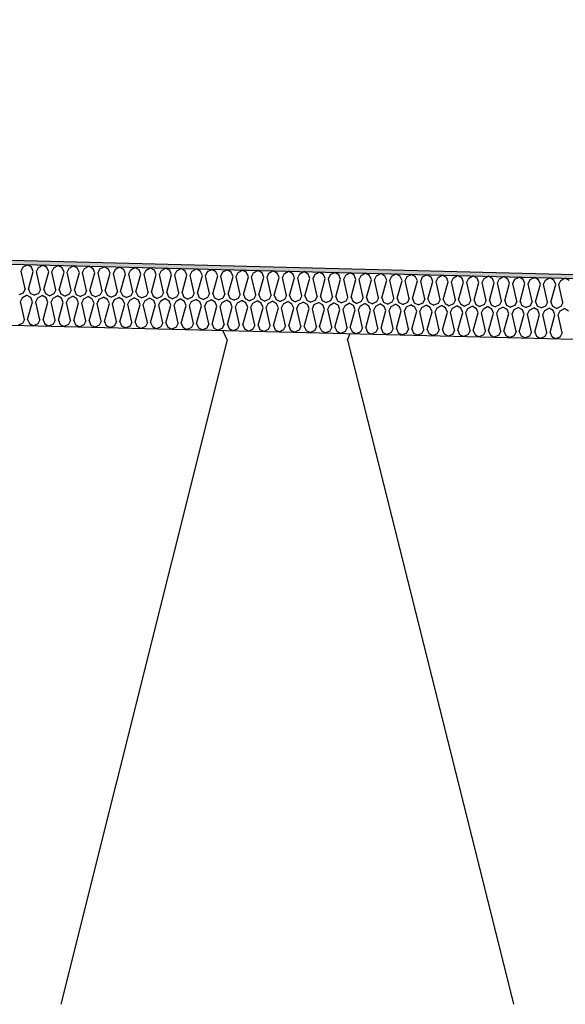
# Model space of a CAD drawing. Header units: millimetres. Extents: x -78790 to -55226, y -2070 to 11020.
# Tile 40 of 108: x -70748 to -70478, y 6969 to 7455. Entities that reach past the tile are written whole.
import ezdxf

# ---------------------------------------------------------------- set-up
doc = ezdxf.new("R2010")
doc.units = ezdxf.units.MM
doc.header["$LTSCALE"] = 0.5
doc.header["$MEASUREMENT"] = 0
doc.linetypes.add('PLINE', pattern=[0])
for name, color, linetype in [('261- Primærkonstruksjon (tak) (Skravur)(Nye konstruksjoner)', 7, 'Continuous'), ('261- Primærkonstruksjon (tak)(Nye konstruksjoner)', 7, 'Continuous'), ('262- Taktekking (Skravur)(Nye konstruksjoner)', 7, 'Continuous'), ('262- Taktekking(Nye konstruksjoner)', 7, 'Continuous'), ('832- Tekst bygning(Nye konstruksjoner)', 7, 'Continuous')]:
    doc.layers.add(name, color=color, linetype=linetype)
doc.dimstyles.new('GENERATED_STYLE__2', dxfattribs={"dimtxt": 0.18, "dimasz": 182.4, "dimexe": 0.18, "dimexo": 0.0625, "dimgap": 0, "dimtad": 0, "dimtih": 1, "dimtoh": 1, "dimdec": 4, "dimzin": 0, "dimdsep": 46, "dimcen": 0.09, "dimadec": 0, "dimazin": 0, "dimtfac": 1, "dimtdec": 4, "dimtmove": 0, "dimatfit": 3, "dimldrblk": 'ARROWHEAD_5', "dimfxl": 1, "dimtolj": 1, "dimtzin": 0, "dimarcsym": 0})

# ---------------------------------------------------------------- blocks, each defined once
blk = doc.blocks.new('*X12')
at = {"layer": '262- Taktekking (Skravur)(Nye konstruksjoner)', "linetype": 'PLINE'}
for p, q in [((-70746.98, 7331.04), (-70746.01, 7333.05)), ((-70746.01, 7333.05), (-70743.91, 7334.15)), ((-70741.87, 7332.95), (-70743.91, 7334.15)), ((-70740.99, 7330.89), (-70741.87, 7332.95)), ((-70739.4, 7330.85), (-70738.42, 7332.86)), ((-70738.42, 7332.86), (-70736.32, 7333.96)), ((-70734.28, 7332.76), (-70736.32, 7333.96)), ((-70733.41, 7330.7), (-70734.28, 7332.76)), ((-70731.81, 7330.66), (-70730.84, 7332.67)), ((-70730.84, 7332.67), (-70728.74, 7333.77)), ((-70726.7, 7332.57), (-70728.74, 7333.77)), ((-70723.25, 7332.48), (-70721.15, 7333.58)), ((-70719.11, 7332.38), (-70721.15, 7333.58)), ((-70715.67, 7332.29), (-70713.57, 7333.39)), ((-70711.52, 7332.19), (-70713.57, 7333.39)), ((-70708.08, 7332.1), (-70705.98, 7333.2)), ((-70703.94, 7332), (-70705.98, 7333.2)), ((-70700.5, 7331.91), (-70698.4, 7333.02)), ((-70696.35, 7331.81), (-70698.4, 7333.02)), ((-70692.91, 7331.72), (-70690.81, 7332.83)), ((-70688.77, 7331.62), (-70690.81, 7332.83)), ((-70685.33, 7331.53), (-70683.23, 7332.64)), ((-70681.18, 7331.43), (-70683.23, 7332.64)), ((-70745.01, 7322.19), (-70746.98, 7331.04)), ((-70743.41, 7322.15), (-70740.99, 7330.89)), ((-70737.42, 7322), (-70739.4, 7330.85)), ((-70735.83, 7321.96), (-70733.41, 7330.7)), ((-70729.83, 7321.81), (-70731.81, 7330.66)), ((-70728.24, 7321.77), (-70725.82, 7330.51)), ((-70725.82, 7330.51), (-70726.7, 7332.57)), ((-70724.23, 7330.47), (-70723.25, 7332.48)), ((-70722.25, 7321.62), (-70724.23, 7330.47)), ((-70720.66, 7321.58), (-70718.24, 7330.32)), ((-70718.24, 7330.32), (-70719.11, 7332.38)), ((-70716.64, 7330.28), (-70715.67, 7332.29)), ((-70714.66, 7321.43), (-70716.64, 7330.28)), ((-70713.07, 7321.39), (-70710.65, 7330.13)), ((-70710.65, 7330.13), (-70711.52, 7332.19)), ((-70709.06, 7330.09), (-70708.08, 7332.1)), ((-70707.08, 7321.24), (-70709.06, 7330.09)), ((-70705.48, 7321.2), (-70703.07, 7329.94)), ((-70703.07, 7329.94), (-70703.94, 7332)), ((-70701.47, 7329.9), (-70700.5, 7331.91)), ((-70699.49, 7321.05), (-70701.47, 7329.9)), ((-70697.9, 7321.01), (-70695.48, 7329.75)), ((-70695.48, 7329.75), (-70696.35, 7331.81)), ((-70693.89, 7329.71), (-70692.91, 7331.72)), ((-70691.91, 7320.86), (-70693.89, 7329.71)), ((-70690.31, 7320.82), (-70687.89, 7329.56)), ((-70687.89, 7329.56), (-70688.77, 7331.62)), ((-70686.3, 7329.52), (-70685.33, 7331.53)), ((-70684.32, 7320.67), (-70686.3, 7329.52)), ((-70682.73, 7320.63), (-70680.31, 7329.37)), ((-70680.31, 7329.37), (-70681.18, 7331.43)), ((-70678.72, 7329.33), (-70677.74, 7331.34)), ((-70676.74, 7320.48), (-70678.72, 7329.33)), ((-70677.74, 7331.34), (-70675.64, 7332.45)), ((-70673.6, 7331.24), (-70675.64, 7332.45)), ((-70675.14, 7320.44), (-70672.72, 7329.18)), ((-70672.72, 7329.18), (-70673.6, 7331.24)), ((-70671.13, 7329.14), (-70670.15, 7331.15)), ((-70669.15, 7320.29), (-70671.13, 7329.14)), ((-70670.15, 7331.15), (-70668.05, 7332.26)), ((-70666.01, 7331.05), (-70668.05, 7332.26)), ((-70667.56, 7320.25), (-70665.14, 7328.99)), ((-70665.14, 7328.99), (-70666.01, 7331.05)), ((-70663.54, 7328.95), (-70662.57, 7330.96)), ((-70661.56, 7320.1), (-70663.54, 7328.95)), ((-70662.57, 7330.96), (-70660.47, 7332.07)), ((-70658.43, 7330.86), (-70660.47, 7332.07)), ((-70659.97, 7320.06), (-70657.55, 7328.8)), ((-70657.55, 7328.8), (-70658.43, 7330.86)), ((-70655.96, 7328.76), (-70654.98, 7330.77)), ((-70653.98, 7319.91), (-70655.96, 7328.76)), ((-70654.98, 7330.77), (-70652.88, 7331.88)), ((-70650.84, 7330.67), (-70652.88, 7331.88)), ((-70652.39, 7319.87), (-70649.97, 7328.62)), ((-70649.97, 7328.62), (-70650.84, 7330.67)), ((-70648.37, 7328.58), (-70647.4, 7330.58)), ((-70646.39, 7319.72), (-70648.37, 7328.58)), ((-70647.4, 7330.58), (-70645.3, 7331.69)), ((-70643.25, 7330.48), (-70645.3, 7331.69)), ((-70644.8, 7319.68), (-70642.38, 7328.43)), ((-70642.38, 7328.43), (-70643.25, 7330.48)), ((-70640.79, 7328.39), (-70639.81, 7330.39)), ((-70638.81, 7319.53), (-70640.79, 7328.39)), ((-70639.81, 7330.39), (-70637.71, 7331.5)), ((-70635.67, 7330.29), (-70637.71, 7331.5)), ((-70637.21, 7319.49), (-70634.8, 7328.24)), ((-70634.8, 7328.24), (-70635.67, 7330.29)), ((-70633.2, 7328.2), (-70632.23, 7330.2)), ((-70631.22, 7319.34), (-70633.2, 7328.2)), ((-70632.23, 7330.2), (-70630.13, 7331.31)), ((-70628.08, 7330.1), (-70630.13, 7331.31)), ((-70629.63, 7319.3), (-70627.21, 7328.05)), ((-70627.21, 7328.05), (-70628.08, 7330.1)), ((-70625.62, 7328.01), (-70624.64, 7330.01)), ((-70623.64, 7319.16), (-70625.62, 7328.01)), ((-70624.64, 7330.01), (-70622.54, 7331.12)), ((-70620.5, 7329.91), (-70622.54, 7331.12)), ((-70622.04, 7319.12), (-70619.62, 7327.86)), ((-70619.62, 7327.86), (-70620.5, 7329.91)), ((-70618.03, 7327.82), (-70617.06, 7329.82)), ((-70616.05, 7318.97), (-70618.03, 7327.82)), ((-70617.06, 7329.82), (-70614.96, 7330.93)), ((-70612.91, 7329.72), (-70614.96, 7330.93)), ((-70612.04, 7327.67), (-70612.91, 7329.72)), ((-70610.45, 7327.63), (-70609.47, 7329.64)), ((-70609.47, 7329.64), (-70607.37, 7330.74)), ((-70605.33, 7329.53), (-70607.37, 7330.74)), ((-70604.45, 7327.48), (-70605.33, 7329.53)), ((-70602.86, 7327.44), (-70601.88, 7329.45)), ((-70601.88, 7329.45), (-70599.78, 7330.55)), ((-70597.74, 7329.34), (-70599.78, 7330.55)), ((-70596.87, 7327.29), (-70597.74, 7329.34)), ((-70595.27, 7327.25), (-70594.3, 7329.26)), ((-70594.3, 7329.26), (-70592.2, 7330.36)), ((-70590.16, 7329.15), (-70592.2, 7330.36)), ((-70589.28, 7327.1), (-70590.16, 7329.15)), ((-70587.69, 7327.06), (-70586.71, 7329.07)), ((-70586.71, 7329.07), (-70584.61, 7330.17)), ((-70582.57, 7328.96), (-70584.61, 7330.17)), ((-70581.7, 7326.91), (-70582.57, 7328.96)), ((-70580.1, 7326.87), (-70579.13, 7328.88)), ((-70579.13, 7328.88), (-70577.03, 7329.98)), ((-70574.99, 7328.77), (-70577.03, 7329.98)), ((-70574.11, 7326.72), (-70574.99, 7328.77)), ((-70572.52, 7326.68), (-70571.54, 7328.69)), ((-70571.54, 7328.69), (-70569.44, 7329.79)), ((-70567.4, 7328.58), (-70569.44, 7329.79)), ((-70566.53, 7326.53), (-70567.4, 7328.58)), ((-70564.93, 7326.49), (-70563.96, 7328.5)), ((-70563.96, 7328.5), (-70561.86, 7329.6)), ((-70559.81, 7328.39), (-70561.86, 7329.6)), ((-70558.94, 7326.34), (-70559.81, 7328.39)), ((-70557.35, 7326.3), (-70556.37, 7328.31)), ((-70556.37, 7328.31), (-70554.27, 7329.41)), ((-70552.23, 7328.2), (-70554.27, 7329.41)), ((-70551.35, 7326.15), (-70552.23, 7328.2)), ((-70549.76, 7326.11), (-70548.79, 7328.12)), ((-70548.79, 7328.12), (-70546.69, 7329.22)), ((-70544.64, 7328.01), (-70546.69, 7329.22)), ((-70543.77, 7325.96), (-70544.64, 7328.01)), ((-70542.18, 7325.92), (-70541.2, 7327.93)), ((-70541.2, 7327.93), (-70539.1, 7329.03)), ((-70537.06, 7327.83), (-70539.1, 7329.03)), ((-70536.18, 7325.77), (-70537.06, 7327.83)), ((-70533.61, 7327.74), (-70531.51, 7328.84)), ((-70529.47, 7327.64), (-70531.51, 7328.84)), ((-70526.03, 7327.55), (-70523.93, 7328.65)), ((-70521.89, 7327.45), (-70523.93, 7328.65)), ((-70518.44, 7327.36), (-70516.34, 7328.46)), ((-70514.3, 7327.26), (-70516.34, 7328.46)), ((-70510.86, 7327.17), (-70508.76, 7328.27)), ((-70506.72, 7327.07), (-70508.76, 7328.27)), ((-70503.27, 7326.98), (-70501.17, 7328.08)), ((-70499.13, 7326.88), (-70501.17, 7328.08)), ((-70495.69, 7326.79), (-70493.59, 7327.9)), ((-70491.54, 7326.69), (-70493.59, 7327.9)), ((-70614.46, 7318.93), (-70612.04, 7327.67)), ((-70608.47, 7318.78), (-70610.45, 7327.63)), ((-70606.87, 7318.74), (-70604.45, 7327.48)), ((-70600.88, 7318.59), (-70602.86, 7327.44)), ((-70599.29, 7318.55), (-70596.87, 7327.29)), ((-70593.3, 7318.4), (-70595.27, 7327.25)), ((-70591.7, 7318.36), (-70589.28, 7327.1)), ((-70585.71, 7318.21), (-70587.69, 7327.06)), ((-70584.12, 7318.17), (-70581.7, 7326.91)), ((-70578.12, 7318.02), (-70580.1, 7326.87)), ((-70576.53, 7317.98), (-70574.11, 7326.72)), ((-70570.54, 7317.83), (-70572.52, 7326.68)), ((-70568.94, 7317.79), (-70566.53, 7326.53)), ((-70562.95, 7317.64), (-70564.93, 7326.49)), ((-70561.36, 7317.6), (-70558.94, 7326.34)), ((-70555.37, 7317.45), (-70557.35, 7326.3)), ((-70553.77, 7317.41), (-70551.35, 7326.15)), ((-70547.78, 7317.26), (-70549.76, 7326.11)), ((-70546.19, 7317.22), (-70543.77, 7325.96)), ((-70540.2, 7317.07), (-70542.18, 7325.92)), ((-70538.6, 7317.03), (-70536.18, 7325.77)), ((-70534.59, 7325.73), (-70533.61, 7327.74)), ((-70532.61, 7316.88), (-70534.59, 7325.73)), ((-70531.02, 7316.84), (-70528.6, 7325.58)), ((-70528.6, 7325.58), (-70529.47, 7327.64)), ((-70527, 7325.54), (-70526.03, 7327.55)), ((-70525.03, 7316.69), (-70527, 7325.54)), ((-70523.43, 7316.65), (-70521.01, 7325.39)), ((-70521.01, 7325.39), (-70521.89, 7327.45)), ((-70519.42, 7325.35), (-70518.44, 7327.36)), ((-70517.44, 7316.5), (-70519.42, 7325.35)), ((-70515.85, 7316.46), (-70513.43, 7325.2)), ((-70513.43, 7325.2), (-70514.3, 7327.26)), ((-70511.83, 7325.16), (-70510.86, 7327.17)), ((-70509.85, 7316.31), (-70511.83, 7325.16)), ((-70508.26, 7316.27), (-70505.84, 7325.01)), ((-70505.84, 7325.01), (-70506.72, 7327.07)), ((-70504.25, 7324.97), (-70503.27, 7326.98)), ((-70502.27, 7316.12), (-70504.25, 7324.97)), ((-70500.68, 7316.08), (-70498.26, 7324.82)), ((-70498.26, 7324.82), (-70499.13, 7326.88)), ((-70496.66, 7324.78), (-70495.69, 7326.79)), ((-70494.68, 7315.93), (-70496.66, 7324.78)), ((-70493.09, 7315.89), (-70490.67, 7324.63)), ((-70490.67, 7324.63), (-70491.54, 7326.69)), ((-70489.08, 7324.59), (-70488.1, 7326.6)), ((-70487.1, 7315.74), (-70489.08, 7324.59)), ((-70488.1, 7326.6), (-70486, 7327.71)), ((-70483.96, 7326.5), (-70486, 7327.71)), ((-70485.5, 7315.7), (-70483.09, 7324.44)), ((-70483.09, 7324.44), (-70483.96, 7326.5)), ((-70481.49, 7324.4), (-70480.52, 7326.41)), ((-70479.51, 7315.55), (-70481.49, 7324.4)), ((-70480.52, 7326.41), (-70478.42, 7327.52)), ((-70476.37, 7326.31), (-70478.42, 7327.52)), ((-70745.98, 7320.18), (-70748.08, 7319.25)), ((-70747.36, 7316.05), (-70746.38, 7318.05)), ((-70746.38, 7318.05), (-70744.28, 7319.16)), ((-70745.01, 7322.19), (-70745.98, 7320.18)), ((-70742.24, 7317.95), (-70744.28, 7319.16)), ((-70743.41, 7322.15), (-70742.54, 7320.1)), ((-70742.54, 7320.1), (-70740.49, 7319.06)), ((-70738.4, 7319.99), (-70740.49, 7319.06)), ((-70738.8, 7317.86), (-70736.7, 7318.97)), ((-70737.42, 7322), (-70738.4, 7319.99)), ((-70734.66, 7317.76), (-70736.7, 7318.97)), ((-70735.83, 7321.96), (-70734.95, 7319.91)), ((-70734.95, 7319.91), (-70732.91, 7318.87)), ((-70730.81, 7319.8), (-70732.91, 7318.87)), ((-70731.21, 7317.67), (-70729.11, 7318.78)), ((-70729.83, 7321.81), (-70730.81, 7319.8)), ((-70727.07, 7317.57), (-70729.11, 7318.78)), ((-70728.24, 7321.77), (-70727.37, 7319.72)), ((-70727.37, 7319.72), (-70725.32, 7318.68)), ((-70723.22, 7319.61), (-70725.32, 7318.68)), ((-70723.63, 7317.48), (-70721.53, 7318.59)), ((-70722.25, 7321.62), (-70723.22, 7319.61)), ((-70719.48, 7317.38), (-70721.53, 7318.59)), ((-70720.66, 7321.58), (-70719.78, 7319.53)), ((-70719.78, 7319.53), (-70717.73, 7318.49)), ((-70715.64, 7319.42), (-70717.73, 7318.49)), ((-70716.04, 7317.29), (-70713.94, 7318.4)), ((-70714.66, 7321.43), (-70715.64, 7319.42)), ((-70711.9, 7317.19), (-70713.94, 7318.4)), ((-70713.07, 7321.39), (-70712.2, 7319.34)), ((-70712.2, 7319.34), (-70710.15, 7318.3)), ((-70708.05, 7319.23), (-70710.15, 7318.3)), ((-70708.46, 7317.11), (-70706.36, 7318.21)), ((-70707.08, 7321.24), (-70708.05, 7319.23)), ((-70704.31, 7317), (-70706.36, 7318.21)), ((-70705.48, 7321.2), (-70704.61, 7319.15)), ((-70704.61, 7319.15), (-70702.56, 7318.11)), ((-70700.47, 7319.04), (-70702.56, 7318.11)), ((-70699.49, 7321.05), (-70700.47, 7319.04)), ((-70697.9, 7321.01), (-70697.03, 7318.96)), ((-70697.03, 7318.96), (-70694.98, 7317.93)), ((-70692.88, 7318.85), (-70694.98, 7317.93)), ((-70691.91, 7320.86), (-70692.88, 7318.85)), ((-70690.31, 7320.82), (-70689.44, 7318.77)), ((-70689.44, 7318.77), (-70687.39, 7317.74)), ((-70685.3, 7318.66), (-70687.39, 7317.74)), ((-70684.32, 7320.67), (-70685.3, 7318.66)), ((-70682.73, 7320.63), (-70681.85, 7318.58)), ((-70681.85, 7318.58), (-70679.81, 7317.55)), ((-70677.71, 7318.47), (-70679.81, 7317.55)), ((-70676.74, 7320.48), (-70677.71, 7318.47)), ((-70675.14, 7320.44), (-70674.27, 7318.39)), ((-70674.27, 7318.39), (-70672.22, 7317.36)), ((-70670.13, 7318.28), (-70672.22, 7317.36)), ((-70669.15, 7320.29), (-70670.13, 7318.28)), ((-70667.56, 7320.25), (-70666.68, 7318.2)), ((-70666.68, 7318.2), (-70664.64, 7317.17)), ((-70662.54, 7318.1), (-70664.64, 7317.17)), ((-70661.56, 7320.1), (-70662.54, 7318.1)), ((-70659.97, 7320.06), (-70659.1, 7318.01)), ((-70653.98, 7319.91), (-70654.95, 7317.91)), ((-70652.39, 7319.87), (-70651.51, 7317.82)), ((-70646.39, 7319.72), (-70647.37, 7317.72)), ((-70644.8, 7319.68), (-70643.93, 7317.63)), ((-70638.81, 7319.53), (-70639.78, 7317.53)), ((-70637.21, 7319.49), (-70636.34, 7317.44)), ((-70631.22, 7319.34), (-70632.2, 7317.34)), ((-70629.63, 7319.3), (-70628.76, 7317.25)), ((-70623.64, 7319.16), (-70624.61, 7317.15)), ((-70622.04, 7319.12), (-70621.17, 7317.06)), ((-70616.05, 7318.97), (-70617.03, 7316.96)), ((-70614.46, 7318.93), (-70613.58, 7316.87)), ((-70608.47, 7318.78), (-70609.44, 7316.77)), ((-70606.87, 7318.74), (-70606, 7316.68)), ((-70600.88, 7318.59), (-70601.86, 7316.58)), ((-70599.29, 7318.55), (-70598.41, 7316.49)), ((-70593.3, 7318.4), (-70594.27, 7316.39)), ((-70591.7, 7318.36), (-70590.83, 7316.3)), ((-70585.71, 7318.21), (-70586.68, 7316.2)), ((-70584.12, 7318.17), (-70583.24, 7316.11)), ((-70745.38, 7307.19), (-70747.36, 7316.05)), ((-70743.79, 7307.15), (-70741.37, 7315.9)), ((-70741.37, 7315.9), (-70742.24, 7317.95)), ((-70739.77, 7315.86), (-70738.8, 7317.86)), ((-70737.8, 7307), (-70739.77, 7315.86)), ((-70736.2, 7306.96), (-70733.78, 7315.71)), ((-70733.78, 7315.71), (-70734.66, 7317.76)), ((-70732.19, 7315.67), (-70731.21, 7317.67)), ((-70730.21, 7306.81), (-70732.19, 7315.67)), ((-70728.62, 7306.77), (-70726.2, 7315.52)), ((-70726.2, 7315.52), (-70727.07, 7317.57)), ((-70724.6, 7315.48), (-70723.63, 7317.48)), ((-70722.62, 7306.63), (-70724.6, 7315.48)), ((-70721.03, 7306.59), (-70718.61, 7315.33)), ((-70718.61, 7315.33), (-70719.48, 7317.38)), ((-70717.02, 7315.29), (-70716.04, 7317.29)), ((-70715.04, 7306.44), (-70717.02, 7315.29)), ((-70713.44, 7306.4), (-70711.03, 7315.14)), ((-70711.03, 7315.14), (-70711.9, 7317.19)), ((-70709.43, 7315.1), (-70708.46, 7317.11)), ((-70707.45, 7306.25), (-70709.43, 7315.1)), ((-70705.86, 7306.21), (-70703.44, 7314.95)), ((-70703.44, 7314.95), (-70704.31, 7317)), ((-70701.85, 7314.91), (-70700.87, 7316.92)), ((-70699.87, 7306.06), (-70701.85, 7314.91)), ((-70700.87, 7316.92), (-70698.77, 7318.02)), ((-70696.73, 7316.81), (-70698.77, 7318.02)), ((-70698.27, 7306.02), (-70695.85, 7314.76)), ((-70695.85, 7314.76), (-70696.73, 7316.81)), ((-70694.26, 7314.72), (-70693.29, 7316.73)), ((-70692.28, 7305.87), (-70694.26, 7314.72)), ((-70693.29, 7316.73), (-70691.19, 7317.83)), ((-70689.14, 7316.62), (-70691.19, 7317.83)), ((-70690.69, 7305.83), (-70688.27, 7314.57)), ((-70688.27, 7314.57), (-70689.14, 7316.62)), ((-70686.68, 7314.53), (-70685.7, 7316.54)), ((-70684.7, 7305.68), (-70686.68, 7314.53)), ((-70685.7, 7316.54), (-70683.6, 7317.64)), ((-70681.56, 7316.43), (-70683.6, 7317.64)), ((-70683.1, 7305.64), (-70680.68, 7314.38)), ((-70680.68, 7314.38), (-70681.56, 7316.43)), ((-70679.09, 7314.34), (-70678.11, 7316.35)), ((-70677.11, 7305.49), (-70679.09, 7314.34)), ((-70678.11, 7316.35), (-70676.01, 7317.45)), ((-70673.97, 7316.24), (-70676.01, 7317.45)), ((-70675.52, 7305.45), (-70673.1, 7314.19)), ((-70673.1, 7314.19), (-70673.97, 7316.24)), ((-70671.5, 7314.15), (-70670.53, 7316.16)), ((-70669.53, 7305.3), (-70671.5, 7314.15)), ((-70670.53, 7316.16), (-70668.43, 7317.26)), ((-70666.39, 7316.05), (-70668.43, 7317.26)), ((-70667.93, 7305.26), (-70665.51, 7314)), ((-70665.51, 7314), (-70666.39, 7316.05)), ((-70663.92, 7313.96), (-70662.94, 7315.97)), ((-70661.94, 7305.11), (-70663.92, 7313.96)), ((-70662.94, 7315.97), (-70660.84, 7317.07)), ((-70658.8, 7315.86), (-70660.84, 7317.07)), ((-70660.35, 7305.07), (-70657.93, 7313.81)), ((-70659.1, 7318.01), (-70657.05, 7316.98)), ((-70657.93, 7313.81), (-70658.8, 7315.86)), ((-70654.95, 7317.91), (-70657.05, 7316.98)), ((-70656.33, 7313.77), (-70655.36, 7315.78)), ((-70654.35, 7304.92), (-70656.33, 7313.77)), ((-70655.36, 7315.78), (-70653.26, 7316.88)), ((-70651.22, 7315.67), (-70653.26, 7316.88)), ((-70652.76, 7304.88), (-70650.34, 7313.62)), ((-70651.51, 7317.82), (-70649.47, 7316.79)), ((-70650.34, 7313.62), (-70651.22, 7315.67)), ((-70647.37, 7317.72), (-70649.47, 7316.79)), ((-70648.75, 7313.58), (-70647.77, 7315.59)), ((-70646.77, 7304.73), (-70648.75, 7313.58)), ((-70647.77, 7315.59), (-70645.67, 7316.69)), ((-70643.63, 7315.48), (-70645.67, 7316.69)), ((-70645.17, 7304.69), (-70642.76, 7313.43)), ((-70643.93, 7317.63), (-70641.88, 7316.6)), ((-70642.76, 7313.43), (-70643.63, 7315.48)), ((-70639.78, 7317.53), (-70641.88, 7316.6)), ((-70641.16, 7313.39), (-70640.19, 7315.4)), ((-70639.18, 7304.54), (-70641.16, 7313.39)), ((-70640.19, 7315.4), (-70638.09, 7316.5)), ((-70636.04, 7315.29), (-70638.09, 7316.5)), ((-70637.59, 7304.5), (-70635.17, 7313.24)), ((-70636.34, 7317.44), (-70634.29, 7316.41)), ((-70635.17, 7313.24), (-70636.04, 7315.29)), ((-70632.2, 7317.34), (-70634.29, 7316.41)), ((-70633.58, 7313.2), (-70632.6, 7315.21)), ((-70631.6, 7304.35), (-70633.58, 7313.2)), ((-70632.6, 7315.21), (-70630.5, 7316.31)), ((-70628.46, 7315.11), (-70630.5, 7316.31)), ((-70628.76, 7317.25), (-70626.71, 7316.22)), ((-70627.58, 7313.05), (-70628.46, 7315.11)), ((-70624.61, 7317.15), (-70626.71, 7316.22)), ((-70625.99, 7313.01), (-70625.02, 7315.02)), ((-70625.02, 7315.02), (-70622.92, 7316.12)), ((-70620.87, 7314.92), (-70622.92, 7316.12)), ((-70621.17, 7317.06), (-70619.12, 7316.03)), ((-70620, 7312.86), (-70620.87, 7314.92)), ((-70617.03, 7316.96), (-70619.12, 7316.03)), ((-70618.41, 7312.82), (-70617.43, 7314.83)), ((-70617.43, 7314.83), (-70615.33, 7315.93)), ((-70613.29, 7314.73), (-70615.33, 7315.93)), ((-70613.58, 7316.87), (-70611.54, 7315.84)), ((-70612.41, 7312.67), (-70613.29, 7314.73)), ((-70609.44, 7316.77), (-70611.54, 7315.84)), ((-70610.82, 7312.63), (-70609.85, 7314.64)), ((-70609.85, 7314.64), (-70607.74, 7315.74)), ((-70605.7, 7314.54), (-70607.74, 7315.74)), ((-70606, 7316.68), (-70603.95, 7315.65)), ((-70604.83, 7312.48), (-70605.7, 7314.54)), ((-70601.86, 7316.58), (-70603.95, 7315.65)), ((-70603.23, 7312.44), (-70602.26, 7314.45)), ((-70602.26, 7314.45), (-70600.16, 7315.55)), ((-70598.12, 7314.35), (-70600.16, 7315.55)), ((-70598.41, 7316.49), (-70596.37, 7315.46)), ((-70597.24, 7312.29), (-70598.12, 7314.35)), ((-70594.27, 7316.39), (-70596.37, 7315.46)), ((-70595.65, 7312.25), (-70594.67, 7314.26)), ((-70594.67, 7314.26), (-70592.57, 7315.37)), ((-70590.53, 7314.16), (-70592.57, 7315.37)), ((-70590.83, 7316.3), (-70588.78, 7315.27)), ((-70589.66, 7312.1), (-70590.53, 7314.16)), ((-70586.68, 7316.2), (-70588.78, 7315.27)), ((-70588.06, 7312.06), (-70587.09, 7314.07)), ((-70587.09, 7314.07), (-70584.99, 7315.18)), ((-70582.95, 7313.97), (-70584.99, 7315.18)), ((-70583.24, 7316.11), (-70581.2, 7315.08)), ((-70582.07, 7311.91), (-70582.95, 7313.97)), ((-70579.1, 7316.01), (-70581.2, 7315.08)), ((-70580.48, 7311.87), (-70579.5, 7313.88)), ((-70579.5, 7313.88), (-70577.4, 7314.99)), ((-70578.12, 7318.02), (-70579.1, 7316.01)), ((-70575.36, 7313.78), (-70577.4, 7314.99)), ((-70576.53, 7317.98), (-70575.66, 7315.92)), ((-70575.66, 7315.92), (-70573.61, 7314.89)), ((-70574.49, 7311.72), (-70575.36, 7313.78)), ((-70571.51, 7315.82), (-70573.61, 7314.89)), ((-70572.89, 7311.68), (-70571.92, 7313.69)), ((-70571.92, 7313.69), (-70569.82, 7314.8)), ((-70570.54, 7317.83), (-70571.51, 7315.82)), ((-70567.77, 7313.59), (-70569.82, 7314.8)), ((-70568.94, 7317.79), (-70568.07, 7315.73)), ((-70568.07, 7315.73), (-70566.02, 7314.7)), ((-70566.9, 7311.53), (-70567.77, 7313.59)), ((-70563.93, 7315.63), (-70566.02, 7314.7)), ((-70565.31, 7311.49), (-70564.33, 7313.5)), ((-70564.33, 7313.5), (-70562.23, 7314.61)), ((-70562.95, 7317.64), (-70563.93, 7315.63)), ((-70560.19, 7313.4), (-70562.23, 7314.61)), ((-70561.36, 7317.6), (-70560.49, 7315.54)), ((-70560.49, 7315.54), (-70558.44, 7314.51)), ((-70559.32, 7311.34), (-70560.19, 7313.4)), ((-70556.34, 7315.44), (-70558.44, 7314.51)), ((-70557.72, 7311.3), (-70556.75, 7313.31)), ((-70556.75, 7313.31), (-70554.65, 7314.42)), ((-70555.37, 7317.45), (-70556.34, 7315.44)), ((-70552.6, 7313.21), (-70554.65, 7314.42)), ((-70553.77, 7317.41), (-70552.9, 7315.35)), ((-70552.9, 7315.35), (-70550.85, 7314.32)), ((-70551.73, 7311.15), (-70552.6, 7313.21)), ((-70548.76, 7315.25), (-70550.85, 7314.32)), ((-70549.16, 7313.12), (-70547.06, 7314.23)), ((-70547.78, 7317.26), (-70548.76, 7315.25)), ((-70545.02, 7313.02), (-70547.06, 7314.23)), ((-70546.19, 7317.22), (-70545.31, 7315.16)), ((-70545.31, 7315.16), (-70543.27, 7314.13)), ((-70541.17, 7315.06), (-70543.27, 7314.13)), ((-70541.58, 7312.93), (-70539.47, 7314.04)), ((-70540.2, 7317.07), (-70541.17, 7315.06)), ((-70537.43, 7312.83), (-70539.47, 7314.04)), ((-70538.6, 7317.03), (-70537.73, 7314.97)), ((-70537.73, 7314.97), (-70535.68, 7313.94)), ((-70533.59, 7314.87), (-70535.68, 7313.94)), ((-70533.99, 7312.74), (-70531.89, 7313.85)), ((-70532.61, 7316.88), (-70533.59, 7314.87)), ((-70529.85, 7312.64), (-70531.89, 7313.85)), ((-70531.02, 7316.84), (-70530.14, 7314.79)), ((-70530.14, 7314.79), (-70528.1, 7313.75)), ((-70526, 7314.68), (-70528.1, 7313.75)), ((-70526.4, 7312.55), (-70524.3, 7313.66)), ((-70525.03, 7316.69), (-70526, 7314.68)), ((-70522.26, 7312.45), (-70524.3, 7313.66)), ((-70523.43, 7316.65), (-70522.56, 7314.6)), ((-70522.56, 7314.6), (-70520.51, 7313.56)), ((-70518.42, 7314.49), (-70520.51, 7313.56)), ((-70518.82, 7312.36), (-70516.72, 7313.47)), ((-70517.44, 7316.5), (-70518.42, 7314.49)), ((-70514.68, 7312.26), (-70516.72, 7313.47)), ((-70515.85, 7316.46), (-70514.97, 7314.41)), ((-70514.97, 7314.41), (-70512.93, 7313.37)), ((-70510.83, 7314.3), (-70512.93, 7313.37)), ((-70511.23, 7312.17), (-70509.13, 7313.28)), ((-70509.85, 7316.31), (-70510.83, 7314.3)), ((-70507.09, 7312.07), (-70509.13, 7313.28)), ((-70508.26, 7316.27), (-70507.39, 7314.22)), ((-70507.39, 7314.22), (-70505.34, 7313.18)), ((-70503.24, 7314.11), (-70505.34, 7313.18)), ((-70502.27, 7316.12), (-70503.24, 7314.11)), ((-70500.68, 7316.08), (-70499.8, 7314.03)), ((-70499.8, 7314.03), (-70497.75, 7312.99)), ((-70495.66, 7313.92), (-70497.75, 7312.99)), ((-70494.68, 7315.93), (-70495.66, 7313.92)), ((-70493.09, 7315.89), (-70492.22, 7313.84)), ((-70492.22, 7313.84), (-70490.17, 7312.8)), ((-70488.07, 7313.73), (-70490.17, 7312.8)), ((-70487.1, 7315.74), (-70488.07, 7313.73)), ((-70485.5, 7315.7), (-70484.63, 7313.65)), ((-70484.63, 7313.65), (-70482.58, 7312.62)), ((-70480.49, 7313.54), (-70482.58, 7312.62)), ((-70479.51, 7315.55), (-70480.49, 7313.54)), ((-70630, 7304.31), (-70627.58, 7313.05)), ((-70624.01, 7304.16), (-70625.99, 7313.01)), ((-70622.42, 7304.12), (-70620, 7312.86)), ((-70616.43, 7303.97), (-70618.41, 7312.82)), ((-70614.83, 7303.93), (-70612.41, 7312.67)), ((-70608.84, 7303.78), (-70610.82, 7312.63)), ((-70607.25, 7303.74), (-70604.83, 7312.48)), ((-70601.26, 7303.59), (-70603.23, 7312.44)), ((-70599.66, 7303.55), (-70597.24, 7312.29)), ((-70593.67, 7303.4), (-70595.65, 7312.25)), ((-70592.08, 7303.36), (-70589.66, 7312.1)), ((-70586.08, 7303.21), (-70588.06, 7312.06)), ((-70584.49, 7303.17), (-70582.07, 7311.91)), ((-70578.5, 7303.02), (-70580.48, 7311.87)), ((-70576.91, 7302.98), (-70574.49, 7311.72)), ((-70570.91, 7302.83), (-70572.89, 7311.68)), ((-70569.32, 7302.79), (-70566.9, 7311.53)), ((-70563.33, 7302.64), (-70565.31, 7311.49)), ((-70561.73, 7302.6), (-70559.32, 7311.34)), ((-70555.74, 7302.45), (-70557.72, 7311.3)), ((-70554.15, 7302.41), (-70551.73, 7311.15)), ((-70550.14, 7311.11), (-70549.16, 7313.12)), ((-70548.16, 7302.26), (-70550.14, 7311.11)), ((-70546.56, 7302.22), (-70544.14, 7310.96)), ((-70544.14, 7310.96), (-70545.02, 7313.02)), ((-70542.55, 7310.93), (-70541.58, 7312.93)), ((-70540.57, 7302.07), (-70542.55, 7310.93)), ((-70538.98, 7302.03), (-70536.56, 7310.78)), ((-70536.56, 7310.78), (-70537.43, 7312.83)), ((-70534.96, 7310.74), (-70533.99, 7312.74)), ((-70532.99, 7301.88), (-70534.96, 7310.74)), ((-70531.39, 7301.84), (-70528.97, 7310.59)), ((-70528.97, 7310.59), (-70529.85, 7312.64)), ((-70527.38, 7310.55), (-70526.4, 7312.55)), ((-70525.4, 7301.69), (-70527.38, 7310.55)), ((-70523.81, 7301.65), (-70521.39, 7310.4)), ((-70521.39, 7310.4), (-70522.26, 7312.45)), ((-70519.79, 7310.36), (-70518.82, 7312.36)), ((-70517.81, 7301.5), (-70519.79, 7310.36)), ((-70516.22, 7301.47), (-70513.8, 7310.21)), ((-70513.8, 7310.21), (-70514.68, 7312.26)), ((-70512.21, 7310.17), (-70511.23, 7312.17)), ((-70510.23, 7301.32), (-70512.21, 7310.17)), ((-70508.64, 7301.28), (-70506.22, 7310.02)), ((-70506.22, 7310.02), (-70507.09, 7312.07)), ((-70504.62, 7309.98), (-70503.65, 7311.99)), ((-70502.64, 7301.13), (-70504.62, 7309.98)), ((-70503.65, 7311.99), (-70501.55, 7313.09)), ((-70499.5, 7311.88), (-70501.55, 7313.09)), ((-70501.05, 7301.09), (-70498.63, 7309.83)), ((-70498.63, 7309.83), (-70499.5, 7311.88)), ((-70497.04, 7309.79), (-70496.06, 7311.8)), ((-70495.06, 7300.94), (-70497.04, 7309.79)), ((-70496.06, 7311.8), (-70493.96, 7312.9)), ((-70491.92, 7311.69), (-70493.96, 7312.9)), ((-70493.46, 7300.9), (-70491.05, 7309.64)), ((-70491.05, 7309.64), (-70491.92, 7311.69)), ((-70489.45, 7309.6), (-70488.48, 7311.61)), ((-70487.47, 7300.75), (-70489.45, 7309.6)), ((-70488.48, 7311.61), (-70486.38, 7312.71)), ((-70484.33, 7311.5), (-70486.38, 7312.71)), ((-70485.88, 7300.71), (-70483.46, 7309.45)), ((-70483.46, 7309.45), (-70484.33, 7311.5)), ((-70481.87, 7309.41), (-70480.89, 7311.42)), ((-70479.89, 7300.56), (-70481.87, 7309.41)), ((-70480.89, 7311.42), (-70478.79, 7312.52)), ((-70476.75, 7311.31), (-70478.79, 7312.52)), ((-70746.36, 7305.19), (-70748.45, 7304.26)), ((-70745.38, 7307.19), (-70746.36, 7305.19)), ((-70743.79, 7307.15), (-70742.91, 7305.1)), ((-70742.91, 7305.1), (-70740.87, 7304.07)), ((-70738.77, 7305), (-70740.87, 7304.07)), ((-70737.8, 7307), (-70738.77, 7305)), ((-70736.2, 7306.96), (-70735.33, 7304.91)), ((-70735.33, 7304.91), (-70733.28, 7303.88)), ((-70731.18, 7304.81), (-70733.28, 7303.88)), ((-70730.21, 7306.81), (-70731.18, 7304.81)), ((-70728.62, 7306.77), (-70727.74, 7304.72)), ((-70727.74, 7304.72), (-70725.7, 7303.69)), ((-70723.6, 7304.62), (-70725.7, 7303.69)), ((-70722.62, 7306.63), (-70723.6, 7304.62)), ((-70721.03, 7306.59), (-70720.16, 7304.53)), ((-70720.16, 7304.53), (-70718.11, 7303.5)), ((-70716.01, 7304.43), (-70718.11, 7303.5)), ((-70715.04, 7306.44), (-70716.01, 7304.43)), ((-70713.44, 7306.4), (-70712.57, 7304.34)), ((-70712.57, 7304.34), (-70710.52, 7303.31)), ((-70708.43, 7304.24), (-70710.52, 7303.31)), ((-70707.45, 7306.25), (-70708.43, 7304.24)), ((-70705.86, 7306.21), (-70704.99, 7304.15)), ((-70704.99, 7304.15), (-70702.94, 7303.12)), ((-70700.84, 7304.05), (-70702.94, 7303.12)), ((-70699.87, 7306.06), (-70700.84, 7304.05)), ((-70698.27, 7306.02), (-70697.4, 7303.96)), ((-70697.4, 7303.96), (-70695.35, 7302.93)), ((-70693.26, 7303.86), (-70695.35, 7302.93)), ((-70692.28, 7305.87), (-70693.26, 7303.86)), ((-70690.69, 7305.83), (-70689.81, 7303.77)), ((-70689.81, 7303.77), (-70687.77, 7302.74)), ((-70685.67, 7303.67), (-70687.77, 7302.74)), ((-70684.7, 7305.68), (-70685.67, 7303.67)), ((-70683.1, 7305.64), (-70682.23, 7303.58)), ((-70682.23, 7303.58), (-70680.18, 7302.55)), ((-70678.09, 7303.48), (-70680.18, 7302.55)), ((-70677.11, 7305.49), (-70678.09, 7303.48)), ((-70675.52, 7305.45), (-70674.64, 7303.39)), ((-70669.53, 7305.3), (-70670.5, 7303.29)), ((-70667.93, 7305.26), (-70667.06, 7303.2)), ((-70661.94, 7305.11), (-70662.91, 7303.1)), ((-70660.35, 7305.07), (-70659.47, 7303.01)), ((-70654.35, 7304.92), (-70655.33, 7302.91)), ((-70652.76, 7304.88), (-70651.89, 7302.82)), ((-70646.77, 7304.73), (-70647.74, 7302.72)), ((-70645.17, 7304.69), (-70644.3, 7302.63)), ((-70639.18, 7304.54), (-70640.16, 7302.53)), ((-70637.59, 7304.5), (-70636.72, 7302.44)), ((-70631.6, 7304.35), (-70632.57, 7302.34)), ((-70630, 7304.31), (-70629.13, 7302.26)), ((-70624.01, 7304.16), (-70624.99, 7302.15)), ((-70622.42, 7304.12), (-70621.54, 7302.07)), ((-70616.43, 7303.97), (-70617.4, 7301.96)), ((-70614.83, 7303.93), (-70613.96, 7301.88)), ((-70608.84, 7303.78), (-70609.82, 7301.77)), ((-70607.25, 7303.74), (-70606.37, 7301.69)), ((-70601.26, 7303.59), (-70602.23, 7301.58)), ((-70599.66, 7303.55), (-70598.79, 7301.5)), ((-70674.64, 7303.39), (-70672.6, 7302.36)), ((-70670.5, 7303.29), (-70672.6, 7302.36)), ((-70667.06, 7303.2), (-70665.01, 7302.17)), ((-70662.91, 7303.1), (-70665.01, 7302.17)), ((-70659.47, 7303.01), (-70657.43, 7301.98)), ((-70655.33, 7302.91), (-70657.43, 7301.98)), ((-70651.89, 7302.82), (-70649.84, 7301.79)), ((-70647.74, 7302.72), (-70649.84, 7301.79)), ((-70644.3, 7302.63), (-70642.25, 7301.6)), ((-70640.16, 7302.53), (-70642.25, 7301.6)), ((-70636.72, 7302.44), (-70634.67, 7301.41)), ((-70632.57, 7302.34), (-70634.67, 7301.41)), ((-70629.13, 7302.26), (-70627.08, 7301.22)), ((-70624.99, 7302.15), (-70627.08, 7301.22)), ((-70621.54, 7302.07), (-70619.5, 7301.03)), ((-70617.4, 7301.96), (-70619.5, 7301.03)), ((-70613.96, 7301.88), (-70611.91, 7300.84)), ((-70609.82, 7301.77), (-70611.91, 7300.84)), ((-70606.37, 7301.69), (-70604.33, 7300.65)), ((-70602.23, 7301.58), (-70604.33, 7300.65)), ((-70598.79, 7301.5), (-70596.74, 7300.46)), ((-70594.65, 7301.39), (-70596.74, 7300.46)), ((-70593.67, 7303.4), (-70594.65, 7301.39)), ((-70592.08, 7303.36), (-70591.2, 7301.31)), ((-70591.2, 7301.31), (-70589.16, 7300.27)), ((-70587.06, 7301.2), (-70589.16, 7300.27)), ((-70586.08, 7303.21), (-70587.06, 7301.2)), ((-70584.49, 7303.17), (-70583.62, 7301.12)), ((-70583.62, 7301.12), (-70581.57, 7300.09)), ((-70579.47, 7301.01), (-70581.57, 7300.09)), ((-70578.5, 7303.02), (-70579.47, 7301.01)), ((-70576.91, 7302.98), (-70576.03, 7300.93)), ((-70576.03, 7300.93), (-70573.98, 7299.9)), ((-70571.89, 7300.82), (-70573.98, 7299.9)), ((-70570.91, 7302.83), (-70571.89, 7300.82)), ((-70569.32, 7302.79), (-70568.45, 7300.74)), ((-70568.45, 7300.74), (-70566.4, 7299.71)), ((-70564.3, 7300.63), (-70566.4, 7299.71)), ((-70563.33, 7302.64), (-70564.3, 7300.63)), ((-70561.73, 7302.6), (-70560.86, 7300.55)), ((-70560.86, 7300.55), (-70558.81, 7299.52)), ((-70556.72, 7300.44), (-70558.81, 7299.52)), ((-70555.74, 7302.45), (-70556.72, 7300.44)), ((-70554.15, 7302.41), (-70553.28, 7300.36)), ((-70553.28, 7300.36), (-70551.23, 7299.33)), ((-70549.13, 7300.26), (-70551.23, 7299.33)), ((-70548.16, 7302.26), (-70549.13, 7300.26)), ((-70546.56, 7302.22), (-70545.69, 7300.17)), ((-70545.69, 7300.17), (-70543.64, 7299.14)), ((-70541.55, 7300.07), (-70543.64, 7299.14)), ((-70540.57, 7302.07), (-70541.55, 7300.07)), ((-70538.98, 7302.03), (-70538.1, 7299.98)), ((-70538.1, 7299.98), (-70536.06, 7298.95)), ((-70533.96, 7299.88), (-70536.06, 7298.95)), ((-70532.99, 7301.88), (-70533.96, 7299.88)), ((-70531.39, 7301.84), (-70530.52, 7299.79)), ((-70530.52, 7299.79), (-70528.47, 7298.76)), ((-70526.38, 7299.69), (-70528.47, 7298.76)), ((-70525.4, 7301.69), (-70526.38, 7299.69)), ((-70523.81, 7301.65), (-70522.93, 7299.6)), ((-70522.93, 7299.6), (-70520.89, 7298.57)), ((-70518.79, 7299.5), (-70520.89, 7298.57)), ((-70517.81, 7301.5), (-70518.79, 7299.5)), ((-70516.22, 7301.47), (-70515.35, 7299.41)), ((-70515.35, 7299.41), (-70513.3, 7298.38)), ((-70511.2, 7299.31), (-70513.3, 7298.38)), ((-70510.23, 7301.32), (-70511.2, 7299.31)), ((-70508.64, 7301.28), (-70507.76, 7299.22)), ((-70507.76, 7299.22), (-70505.71, 7298.19)), ((-70503.62, 7299.12), (-70505.71, 7298.19)), ((-70502.64, 7301.13), (-70503.62, 7299.12)), ((-70501.05, 7301.09), (-70500.18, 7299.03)), ((-70500.18, 7299.03), (-70498.13, 7298)), ((-70496.03, 7298.93), (-70498.13, 7298)), ((-70495.06, 7300.94), (-70496.03, 7298.93)), ((-70493.46, 7300.9), (-70492.59, 7298.84)), ((-70492.59, 7298.84), (-70490.54, 7297.81)), ((-70488.45, 7298.74), (-70490.54, 7297.81)), ((-70487.47, 7300.75), (-70488.45, 7298.74)), ((-70485.88, 7300.71), (-70485.01, 7298.65)), ((-70485.01, 7298.65), (-70482.96, 7297.62)), ((-70479.89, 7300.56), (-70480.86, 7298.55)), ((-70480.86, 7298.55), (-70482.96, 7297.62))]:
    blk.add_line(p, q, dxfattribs=at)
blk = doc.blocks.new('*X13')
at = {"layer": '261- Primærkonstruksjon (tak) (Skravur)(Nye konstruksjoner)', "linetype": 'PLINE'}
for p, q in [((-70645.36, 7297.13), (-70647.46, 7301.73)), ((-70585.9, 7297.13), (-70584.52, 7300.16)), ((-70645.36, 7297.13), (-70727.41, 6968.93)), ((-70585.9, 7297.13), (-70503.85, 6968.93))]:
    blk.add_line(p, q, dxfattribs=at)
blk = doc.blocks.new('ARROWHEAD_5')
at = {"linetype": 'Continuous'}
blk.add_hatch(color=256, dxfattribs=at).paths.add_polyline_path([(-1, 0.2679), (0, 0), (-1, -0.2679)])
blk.add_line((0, 0), (-1, 0), dxfattribs=at)

msp = doc.modelspace()

# ---------------------------------------------------------------- hatches: boundary and pattern name
at = {"layer": '262- Taktekking (Skravur)(Nye konstruksjoner)', "linetype": 'Continuous'}
msp.add_hatch(color=256, dxfattribs=at).paths.add_polyline_path([(-61378.16, 7102.01), (-74958.16, 7441.51), (-74958.16, 7439.51), (-61378.16, 7100.01)])

# ---------------------------------------------------------------- linework, layer by layer
at = {"layer": '262- Taktekking(Nye konstruksjoner)', "linetype": 'PLINE'}
for p, q in [((-74960.16, 7441.56), (-61378.16, 7102.01)), ((-74960.16, 7439.56), (-61378.16, 7100.01)), ((-74958.16, 7409.5), (-61378.16, 7070))]:
    msp.add_line(p, q, dxfattribs=at)

# ---------------------------------------------------------------- block references
at = {"layer": '261- Primærkonstruksjon (tak)(Nye konstruksjoner)'}
msp.add_blockref('*X13', (0, 0), dxfattribs=at)
at = {"layer": '262- Taktekking(Nye konstruksjoner)'}
msp.add_blockref('*X12', (0, 0), dxfattribs=at)

# ---------------------------------------------------------------- leaders
at = {"layer": '832- Tekst bygning(Nye konstruksjoner)', "linetype": 'PLINE', "annotation_type": 0, "has_hookline": 1, "hookline_direction": 0, "text_width": 950.8}
msp.add_leader([(-71352.4, 7209.31), (-71186.97, 7603.01), (-71212.65, 7557.58), (-71030.25, 7557.58)], dimstyle='GENERATED_STYLE__2', dxfattribs=at)

doc.saveas('drawing.dxf')
